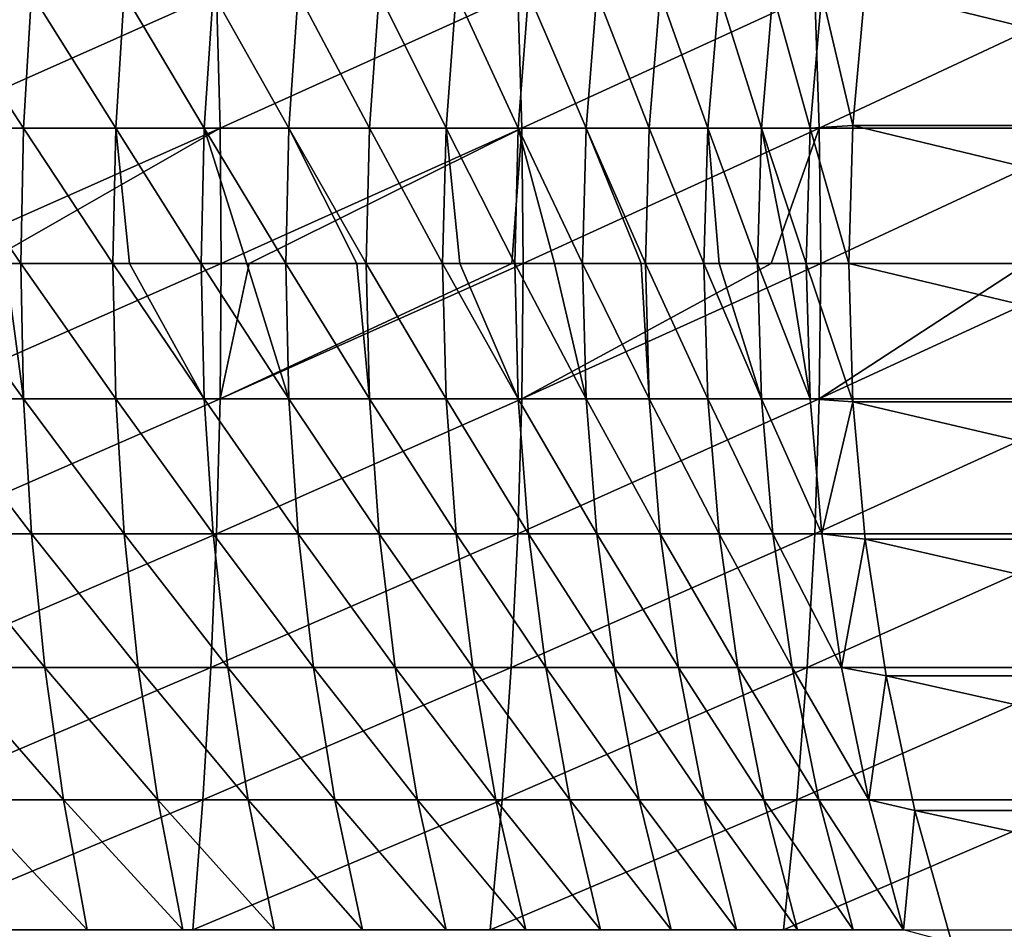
# Model space of a CAD drawing. Header units: metres. Extents: x 39 to 253, y -38 to 38.
# Tile 38 of 55: x 215.21 to 222.06, y -4.63 to 1.7. Entities that reach past the tile are written whole.
import ezdxf

# ---------------------------------------------------------------- set-up
doc = ezdxf.new("R2010")
doc.units = ezdxf.units.M
doc.layers.add('solid_26008053', color=7, linetype='CONTINUOUS')

msp = doc.modelspace()

# ---------------------------------------------------------------- linework, layer by layer
at = {"layer": 'solid_26008053'}
for points in [[(216.580643, 1.879998, 13.106604), (214.457031, 1.879998, 13.646761), (214.476929, 0.941858, 13.733177)], [(216.604446, 0.941858, 13.192031), (216.580643, 1.879998, 13.106604), (214.476929, 0.941858, 13.733177)], [(215.237686, 0.941858, -19.084583), (214.573029, 0.941858, -18.572218), (214.625565, 1.879998, -18.500774)], [(215.293411, 1.879998, -19.015593), (215.237686, 0.941858, -19.084583), (214.625565, 1.879998, -18.500774)], [(215.878464, 0.941858, -19.626516), (215.237686, 0.941858, -19.084583), (215.293411, 1.879998, -19.015593)], [(215.937256, 1.879998, -19.56012), (215.878464, 0.941858, -19.626516), (215.293411, 1.879998, -19.015593)], [(216.494049, 0.941858, -20.196909), (215.878464, 0.941858, -19.626516), (215.937256, 1.879998, -19.56012)], [(216.555771, 1.879998, -20.133242), (216.494049, 0.941858, -20.196909), (215.937256, 1.879998, -19.56012)], [(217.083176, 0.941858, -20.79459), (216.494049, 0.941858, -20.196909), (216.555771, 1.879998, -20.133242)], [(217.14772, 1.879998, -20.733782), (217.083176, 0.941858, -20.79459), (216.555771, 1.879998, -20.133242)], [(218.677628, 1.879998, 12.470846), (216.580643, 1.879998, 13.106604), (216.604446, 0.941858, 13.192031)], [(218.705276, 0.941858, 12.555107), (218.677628, 1.879998, 12.470846), (216.604446, 0.941858, 13.192031)], [(217.644623, 0.941858, -21.418331), (217.083176, 0.941858, -20.79459), (217.14772, 1.879998, -20.733782)], [(217.711868, 1.879998, -21.36051), (217.644623, 0.941858, -21.418331), (217.14772, 1.879998, -20.733782)], [(218.177261, 0.941858, -22.066854), (217.644623, 0.941858, -21.418331), (217.711868, 1.879998, -21.36051)], [(218.247055, 1.879998, -22.012138), (218.177261, 0.941858, -22.066854), (217.711868, 1.879998, -21.36051)], [(218.679993, 0.941858, -22.738832), (218.177261, 0.941858, -22.066854), (218.247055, 1.879998, -22.012138)], [(218.752182, 1.879998, -22.68733), (218.679993, 0.941858, -22.738832), (218.247055, 1.879998, -22.012138)], [(220.743683, 1.879998, 11.74079), (218.677628, 1.879998, 12.470846), (218.705276, 0.941858, 12.555107)], [(219.151779, 0.941858, -23.432882), (218.679993, 0.941858, -22.738832), (218.752182, 1.879998, -22.68733)], [(220.775116, 0.941858, 11.823714), (220.743683, 1.879998, 11.74079), (218.705276, 0.941858, 12.555107)], [(219.226227, 1.879998, -23.384703), (219.151779, 0.941858, -23.432882), (218.752182, 1.879998, -22.68733)], [(219.591644, 0.941858, -24.147583), (219.151779, 0.941858, -23.432882), (219.226227, 1.879998, -23.384703)], [(219.668198, 1.879998, -24.102823), (219.591644, 0.941858, -24.147583), (219.226227, 1.879998, -23.384703)], [(219.998703, 0.941858, -24.881468), (219.591644, 0.941858, -24.147583), (219.668198, 1.879998, -24.102823)], [(220.077209, 1.879998, -24.840219), (219.998703, 0.941858, -24.881468), (219.668198, 1.879998, -24.102823)], [(220.372131, 0.941858, -25.63303), (219.998703, 0.941858, -24.881468), (220.077209, 1.879998, -24.840219)], [(220.452408, 1.879998, -25.595381), (220.372131, 0.941858, -25.63303), (220.077209, 1.879998, -24.840219)], [(220.711121, 0.941858, -26.40073), (220.372131, 0.941858, -25.63303), (220.452408, 1.879998, -25.595381)], [(220.793045, 1.879998, -26.366755), (220.711121, 0.941858, -26.40073), (220.452408, 1.879998, -25.595381)], [(221.008728, 0.961053, -27.162086), (220.711121, 0.941858, -26.40073), (220.793045, 1.879998, -26.366755)], [(222.774551, 1.879998, 10.917935), (220.743683, 1.879998, 11.74079), (220.775116, 0.941858, 11.823714)], [(222.809708, 0.941858, 10.999351), (222.774551, 1.879998, 10.917935), (220.775116, 0.941858, 11.823714)], [(221.09549, 1.918157, -27.130508), (221.008728, 0.961053, -27.162086), (220.793045, 1.879998, -26.366755)], [(225.010361, 0.961053, -38.15649), (221.008728, 0.961053, -27.162086), (221.09549, 1.918157, -27.130508)], [(225.097122, 1.918157, -38.124912), (225.010361, 0.961053, -38.15649), (221.09549, 1.918157, -27.130508)], [(221.008728, 0.961053, -27.162086), (220.979767, 0, -27.172626), (220.711121, 0.941858, -26.40073)], [(224.9814, 0, -38.16703), (220.979767, 0, -27.172626), (221.008728, 0.961053, -27.162086)], [(225.010361, 0.961053, -38.15649), (224.9814, 0, -38.16703), (221.008728, 0.961053, -27.162086)], [(216.604446, 0.941858, 13.192031), (214.476929, 0.941858, 13.733177), (214.483582, 0, 13.762021)], [(216.604446, 0.941858, 13.192031), (214.483582, 0, 13.762021), (214.957367, 0, 13.650363)], [(214.573029, 0.941858, -18.572218), (215.219086, 0, -19.107609), (215.111969, 0, -19.021749)], [(215.237686, 0.941858, -19.084583), (215.219086, 0, -19.107609), (214.573029, 0.941858, -18.572218)], [(216.604446, 0.941858, 13.192031), (214.957367, 0, 13.650363), (216.612396, 0, 13.220544)], [(215.237686, 0.941858, -19.084583), (215.858841, 0, -19.648678), (215.219086, 0, -19.107609)], [(215.878464, 0.941858, -19.626516), (215.858841, 0, -19.648678), (215.237686, 0.941858, -19.084583)], [(215.878464, 0.941858, -19.626516), (215.974365, 0, -19.751822), (215.858841, 0, -19.648678)], [(215.878464, 0.941858, -19.626516), (216.47345, 0, -20.218159), (215.974365, 0, -19.751822)], [(216.494049, 0.941858, -20.196909), (216.47345, 0, -20.218159), (215.878464, 0.941858, -19.626516)], [(216.494049, 0.941858, -20.196909), (216.790588, 0, -20.533178), (216.47345, 0, -20.218159)], [(216.494049, 0.941858, -20.196909), (217.06163, 0, -20.814884), (216.790588, 0, -20.533178)], [(217.083176, 0.941858, -20.79459), (217.06163, 0, -20.814884), (216.494049, 0.941858, -20.196909)], [(218.705276, 0.941858, 12.555107), (216.604446, 0.941858, 13.192031), (216.612396, 0, 13.220544)], [(218.705276, 0.941858, 12.555107), (216.612396, 0, 13.220544), (216.80629, 0, 13.166085)], [(218.705276, 0.941858, 12.555107), (216.80629, 0, 13.166085), (218.634705, 0, 12.609336)], [(217.083176, 0.941858, -20.79459), (217.557571, 0, -21.362907), (217.06163, 0, -20.814884)], [(217.083176, 0.941858, -20.79459), (217.622177, 0, -21.43763), (217.557571, 0, -21.362907)], [(217.644623, 0.941858, -21.418331), (217.622177, 0, -21.43763), (217.083176, 0.941858, -20.79459)], [(217.644623, 0.941858, -21.418331), (218.153961, 0, -22.085119), (217.622177, 0, -21.43763)], [(218.177261, 0.941858, -22.066854), (218.153961, 0, -22.085119), (217.644623, 0.941858, -21.418331)], [(218.177261, 0.941858, -22.066854), (218.272491, 0, -22.237913), (218.153961, 0, -22.085119)], [(218.177261, 0.941858, -22.066854), (218.655899, 0, -22.756021), (218.272491, 0, -22.237913)], [(218.679993, 0.941858, -22.738832), (218.655899, 0, -22.756021), (218.177261, 0.941858, -22.066854)], [(218.705276, 0.941858, 12.555107), (218.634705, 0, 12.609336), (218.714508, 0, 12.583232)], [(218.679993, 0.941858, -22.738832), (218.932648, 0, -23.154932), (218.655899, 0, -22.756021)], [(218.679993, 0.941858, -22.738832), (219.126923, 0, -23.448963), (218.932648, 0, -23.154932)], [(219.151779, 0.941858, -23.432882), (219.126923, 0, -23.448963), (218.679993, 0.941858, -22.738832)], [(220.775116, 0.941858, 11.823714), (218.705276, 0.941858, 12.555107), (218.714508, 0, 12.583232)], [(220.775116, 0.941858, 11.823714), (218.714508, 0, 12.583232), (220.439758, 0, 11.980978)], [(219.151779, 0.941858, -23.432882), (219.535583, 0, -24.11054), (219.126923, 0, -23.448963)], [(219.151779, 0.941858, -23.432882), (219.566101, 0, -24.162521), (219.535583, 0, -24.11054)], [(219.591644, 0.941858, -24.147583), (219.566101, 0, -24.162521), (219.151779, 0.941858, -23.432882)], [(219.591644, 0.941858, -24.147583), (219.972504, 0, -24.895235), (219.566101, 0, -24.162521)], [(219.998703, 0.941858, -24.881468), (219.972504, 0, -24.895235), (219.591644, 0.941858, -24.147583)], [(219.998703, 0.941858, -24.881468), (220.079071, 0, -25.101175), (219.972504, 0, -24.895235)], [(219.998703, 0.941858, -24.881468), (220.345322, 0, -25.645597), (220.079071, 0, -25.101175)], [(220.372131, 0.941858, -25.63303), (220.345322, 0, -25.645597), (219.998703, 0.941858, -24.881468)], [(220.372131, 0.941858, -25.63303), (220.561066, 0, -26.123142), (220.345322, 0, -25.645597)], [(220.372131, 0.941858, -25.63303), (220.683792, 0, -26.412071), (220.561066, 0, -26.123142)], [(220.711121, 0.941858, -26.40073), (220.683792, 0, -26.412071), (220.372131, 0.941858, -25.63303)], [(220.775116, 0.941858, 11.823714), (220.439758, 0, 11.980978), (220.785599, 0, 11.851392)], [(220.711121, 0.941858, -26.40073), (220.979767, 0, -27.172626), (220.683792, 0, -26.412071)], [(222.809708, 0.941858, 10.999351), (220.775116, 0.941858, 11.823714), (220.785599, 0, 11.851392)], [(222.809708, 0.941858, 10.999351), (220.785599, 0, 11.851392), (222.218643, 0, 11.281989)], [(216.612396, 0, 13.220544), (214.957367, 0, 13.650363), (214.476929, -0.941858, 13.733177)], [(216.604446, -0.941858, 13.192031), (216.612396, 0, 13.220544), (214.476929, -0.941858, 13.733177)], [(216.790588, 0, -20.533178), (217.083176, -0.941858, -20.79459), (216.47345, 0, -20.218159)], [(216.80629, 0, 13.166085), (216.612396, 0, 13.220544), (216.604446, -0.941858, 13.192031)], [(218.634705, 0, 12.609336), (216.80629, 0, 13.166085), (216.604446, -0.941858, 13.192031)], [(218.714508, 0, 12.583232), (218.634705, 0, 12.609336), (216.604446, -0.941858, 13.192031)], [(218.705276, -0.941858, 12.555107), (218.714508, 0, 12.583232), (216.604446, -0.941858, 13.192031)], [(216.790588, 0, -20.533178), (217.06163, 0, -20.814884), (217.083176, -0.941858, -20.79459)], [(220.439758, 0, 11.980978), (218.714508, 0, 12.583232), (218.705276, -0.941858, 12.555107)], [(220.785599, 0, 11.851392), (220.439758, 0, 11.980978), (218.705276, -0.941858, 12.555107)], [(220.775116, -0.941858, 11.823714), (220.785599, 0, 11.851392), (218.705276, -0.941858, 12.555107)], [(222.218643, 0, 11.281989), (220.785599, 0, 11.851392), (220.775116, -0.941858, 11.823714)], [(222.821442, 0, 11.026525), (222.218643, 0, 11.281989), (220.775116, -0.941858, 11.823714)], [(222.809708, -0.941858, 10.999351), (222.821442, 0, 11.026525), (220.775116, -0.941858, 11.823714)], [(215.237686, -0.941858, -19.084583), (214.573029, -0.941858, -18.572218), (214.555496, 0, -18.596064)], [(215.111969, 0, -19.021749), (215.237686, -0.941858, -19.084583), (214.555496, 0, -18.596064)], [(215.111969, 0, -19.021749), (215.219086, 0, -19.107609), (215.237686, -0.941858, -19.084583)], [(215.878464, -0.941858, -19.626516), (215.237686, -0.941858, -19.084583), (215.219086, 0, -19.107609)], [(215.858841, 0, -19.648678), (215.878464, -0.941858, -19.626516), (215.219086, 0, -19.107609)], [(216.494049, -0.941858, -20.196909), (215.878464, -0.941858, -19.626516), (215.858841, 0, -19.648678)], [(215.974365, 0, -19.751822), (216.494049, -0.941858, -20.196909), (215.858841, 0, -19.648678)], [(215.974365, 0, -19.751822), (216.47345, 0, -20.218159), (216.494049, -0.941858, -20.196909)], [(217.083176, -0.941858, -20.79459), (216.494049, -0.941858, -20.196909), (216.47345, 0, -20.218159)], [(217.644623, -0.941858, -21.418331), (217.083176, -0.941858, -20.79459), (217.06163, 0, -20.814884)], [(217.557571, 0, -21.362907), (217.644623, -0.941858, -21.418331), (217.06163, 0, -20.814884)], [(217.557571, 0, -21.362907), (217.622177, 0, -21.43763), (217.644623, -0.941858, -21.418331)], [(218.177261, -0.941858, -22.066854), (217.644623, -0.941858, -21.418331), (217.622177, 0, -21.43763)], [(218.153961, 0, -22.085119), (218.177261, -0.941858, -22.066854), (217.622177, 0, -21.43763)], [(218.679993, -0.941858, -22.738832), (218.177261, -0.941858, -22.066854), (218.153961, 0, -22.085119)], [(218.272491, 0, -22.237913), (218.679993, -0.941858, -22.738832), (218.153961, 0, -22.085119)], [(218.272491, 0, -22.237913), (218.655899, 0, -22.756021), (218.679993, -0.941858, -22.738832)], [(219.151779, -0.941858, -23.432882), (218.679993, -0.941858, -22.738832), (218.655899, 0, -22.756021)], [(218.932648, 0, -23.154932), (219.151779, -0.941858, -23.432882), (218.655899, 0, -22.756021)], [(218.932648, 0, -23.154932), (219.126923, 0, -23.448963), (219.151779, -0.941858, -23.432882)], [(219.591644, -0.941858, -24.147583), (219.151779, -0.941858, -23.432882), (219.126923, 0, -23.448963)], [(219.535583, 0, -24.11054), (219.591644, -0.941858, -24.147583), (219.126923, 0, -23.448963)], [(219.535583, 0, -24.11054), (219.566101, 0, -24.162521), (219.591644, -0.941858, -24.147583)], [(219.998703, -0.941858, -24.881468), (219.591644, -0.941858, -24.147583), (219.566101, 0, -24.162521)], [(219.972504, 0, -24.895235), (219.998703, -0.941858, -24.881468), (219.566101, 0, -24.162521)], [(220.372131, -0.941858, -25.63303), (219.998703, -0.941858, -24.881468), (219.972504, 0, -24.895235)], [(220.079071, 0, -25.101175), (220.372131, -0.941858, -25.63303), (219.972504, 0, -24.895235)], [(220.079071, 0, -25.101175), (220.345322, 0, -25.645597), (220.372131, -0.941858, -25.63303)], [(220.711121, -0.941858, -26.40073), (220.372131, -0.941858, -25.63303), (220.345322, 0, -25.645597)], [(220.561066, 0, -26.123142), (220.711121, -0.941858, -26.40073), (220.345322, 0, -25.645597)], [(220.561066, 0, -26.123142), (220.683792, 0, -26.412071), (220.711121, -0.941858, -26.40073)], [(221.008728, -0.961053, -27.162086), (220.711121, -0.941858, -26.40073), (220.683792, 0, -26.412071)], [(220.979767, 0, -27.172626), (221.008728, -0.961053, -27.162086), (220.683792, 0, -26.412071)], [(225.010361, -0.961053, -38.15649), (221.008728, -0.961053, -27.162086), (220.979767, 0, -27.172626)], [(224.9814, 0, -38.16703), (225.010361, -0.961053, -38.15649), (220.979767, 0, -27.172626)], [(216.604446, -0.941858, 13.192031), (214.476929, -0.941858, 13.733177), (214.457031, -1.879998, 13.646761)], [(216.580643, -1.879998, 13.106604), (216.604446, -0.941858, 13.192031), (214.457031, -1.879998, 13.646761)], [(215.293411, -1.879998, -19.015593), (214.625565, -1.879998, -18.500774), (214.573029, -0.941858, -18.572218)], [(215.237686, -0.941858, -19.084583), (215.293411, -1.879998, -19.015593), (214.573029, -0.941858, -18.572218)], [(215.937256, -1.879998, -19.56012), (215.293411, -1.879998, -19.015593), (215.237686, -0.941858, -19.084583)], [(215.878464, -0.941858, -19.626516), (215.937256, -1.879998, -19.56012), (215.237686, -0.941858, -19.084583)], [(216.555771, -1.879998, -20.133242), (215.937256, -1.879998, -19.56012), (215.878464, -0.941858, -19.626516)], [(216.494049, -0.941858, -20.196909), (216.555771, -1.879998, -20.133242), (215.878464, -0.941858, -19.626516)], [(217.14772, -1.879998, -20.733782), (216.555771, -1.879998, -20.133242), (216.494049, -0.941858, -20.196909)], [(217.083176, -0.941858, -20.79459), (217.14772, -1.879998, -20.733782), (216.494049, -0.941858, -20.196909)], [(218.705276, -0.941858, 12.555107), (216.604446, -0.941858, 13.192031), (216.580643, -1.879998, 13.106604)], [(218.677628, -1.879998, 12.470846), (218.705276, -0.941858, 12.555107), (216.580643, -1.879998, 13.106604)], [(217.711868, -1.879998, -21.36051), (217.14772, -1.879998, -20.733782), (217.083176, -0.941858, -20.79459)], [(217.644623, -0.941858, -21.418331), (217.711868, -1.879998, -21.36051), (217.083176, -0.941858, -20.79459)], [(218.247055, -1.879998, -22.012138), (217.711868, -1.879998, -21.36051), (217.644623, -0.941858, -21.418331)], [(218.177261, -0.941858, -22.066854), (218.247055, -1.879998, -22.012138), (217.644623, -0.941858, -21.418331)], [(218.752182, -1.879998, -22.68733), (218.247055, -1.879998, -22.012138), (218.177261, -0.941858, -22.066854)], [(218.679993, -0.941858, -22.738832), (218.752182, -1.879998, -22.68733), (218.177261, -0.941858, -22.066854)], [(220.775116, -0.941858, 11.823714), (218.705276, -0.941858, 12.555107), (218.677628, -1.879998, 12.470846)], [(220.743683, -1.879998, 11.74079), (220.775116, -0.941858, 11.823714), (218.677628, -1.879998, 12.470846)], [(219.226227, -1.879998, -23.384703), (218.752182, -1.879998, -22.68733), (218.679993, -0.941858, -22.738832)], [(219.151779, -0.941858, -23.432882), (219.226227, -1.879998, -23.384703), (218.679993, -0.941858, -22.738832)], [(219.668198, -1.879998, -24.102823), (219.226227, -1.879998, -23.384703), (219.151779, -0.941858, -23.432882)], [(219.591644, -0.941858, -24.147583), (219.668198, -1.879998, -24.102823), (219.151779, -0.941858, -23.432882)], [(220.077209, -1.879998, -24.840219), (219.668198, -1.879998, -24.102823), (219.591644, -0.941858, -24.147583)], [(219.998703, -0.941858, -24.881468), (220.077209, -1.879998, -24.840219), (219.591644, -0.941858, -24.147583)], [(220.452408, -1.879998, -25.595381), (220.077209, -1.879998, -24.840219), (219.998703, -0.941858, -24.881468)], [(220.372131, -0.941858, -25.63303), (220.452408, -1.879998, -25.595381), (219.998703, -0.941858, -24.881468)], [(220.793045, -1.879998, -26.366755), (220.452408, -1.879998, -25.595381), (220.372131, -0.941858, -25.63303)], [(220.711121, -0.941858, -26.40073), (220.793045, -1.879998, -26.366755), (220.372131, -0.941858, -25.63303)], [(221.008728, -0.961053, -27.162086), (220.793045, -1.879998, -26.366755), (220.711121, -0.941858, -26.40073)], [(222.809708, -0.941858, 10.999351), (220.775116, -0.941858, 11.823714), (220.743683, -1.879998, 11.74079)], [(222.774551, -1.879998, 10.917935), (222.809708, -0.941858, 10.999351), (220.743683, -1.879998, 11.74079)], [(221.008728, -0.961053, -27.162086), (221.09549, -1.918157, -27.130508), (220.793045, -1.879998, -26.366755)], [(225.097122, -1.918157, -38.124912), (221.09549, -1.918157, -27.130508), (221.008728, -0.961053, -27.162086)], [(225.010361, -0.961053, -38.15649), (225.097122, -1.918157, -38.124912), (221.008728, -0.961053, -27.162086)], [(216.580643, -1.879998, 13.106604), (214.457031, -1.879998, 13.646761), (214.423935, -2.81072, 13.503112)], [(216.541077, -2.81072, 12.964601), (216.580643, -1.879998, 13.106604), (214.423935, -2.81072, 13.503112)], [(215.386032, -2.81072, -18.900911), (214.712906, -2.81072, -18.382017), (214.625565, -1.879998, -18.500774)], [(215.293411, -1.879998, -19.015593), (215.386032, -2.81072, -18.900911), (214.625565, -1.879998, -18.500774)], [(216.034973, -2.81072, -19.449749), (215.386032, -2.81072, -18.900911), (215.293411, -1.879998, -19.015593)], [(215.937256, -1.879998, -19.56012), (216.034973, -2.81072, -19.449749), (215.293411, -1.879998, -19.015593)], [(216.658386, -2.81072, -20.027411), (216.034973, -2.81072, -19.449749), (215.937256, -1.879998, -19.56012)], [(216.555771, -1.879998, -20.133242), (216.658386, -2.81072, -20.027411), (215.937256, -1.879998, -19.56012)], [(218.677628, -1.879998, 12.470846), (216.580643, -1.879998, 13.106604), (216.541077, -2.81072, 12.964601)], [(218.631683, -2.81072, 12.33078), (218.677628, -1.879998, 12.470846), (216.541077, -2.81072, 12.964601)], [(217.25502, -2.81072, -20.632706), (216.658386, -2.81072, -20.027411), (216.555771, -1.879998, -20.133242)], [(217.14772, -1.879998, -20.733782), (217.25502, -2.81072, -20.632706), (216.555771, -1.879998, -20.133242)], [(217.823624, -2.81072, -21.264395), (217.25502, -2.81072, -20.632706), (217.14772, -1.879998, -20.733782)], [(217.711868, -1.879998, -21.36051), (217.823624, -2.81072, -21.264395), (217.14772, -1.879998, -20.733782)], [(218.363052, -2.81072, -21.921181), (217.823624, -2.81072, -21.264395), (217.711868, -1.879998, -21.36051)], [(218.247055, -1.879998, -22.012138), (218.363052, -2.81072, -21.921181), (217.711868, -1.879998, -21.36051)], [(218.872192, -2.81072, -22.601721), (218.363052, -2.81072, -21.921181), (218.247055, -1.879998, -22.012138)], [(218.752182, -1.879998, -22.68733), (218.872192, -2.81072, -22.601721), (218.247055, -1.879998, -22.012138)], [(220.743683, -1.879998, 11.74079), (218.677628, -1.879998, 12.470846), (218.631683, -2.81072, 12.33078)], [(220.691437, -2.81072, 11.602949), (220.743683, -1.879998, 11.74079), (218.631683, -2.81072, 12.33078)], [(219.349976, -2.81072, -23.304613), (218.872192, -2.81072, -22.601721), (218.752182, -1.879998, -22.68733)], [(219.226227, -1.879998, -23.384703), (219.349976, -2.81072, -23.304613), (218.752182, -1.879998, -22.68733)], [(219.795456, -2.81072, -24.028419), (219.349976, -2.81072, -23.304613), (219.226227, -1.879998, -23.384703)], [(219.668198, -1.879998, -24.102823), (219.795456, -2.81072, -24.028419), (219.226227, -1.879998, -23.384703)], [(220.207703, -2.81072, -24.771656), (219.795456, -2.81072, -24.028419), (219.668198, -1.879998, -24.102823)], [(220.077209, -1.879998, -24.840219), (220.207703, -2.81072, -24.771656), (219.668198, -1.879998, -24.102823)], [(220.585876, -2.81072, -25.532795), (220.207703, -2.81072, -24.771656), (220.077209, -1.879998, -24.840219)], [(220.452408, -1.879998, -25.595381), (220.585876, -2.81072, -25.532795), (220.077209, -1.879998, -24.840219)], [(220.929199, -2.81072, -26.310276), (220.585876, -2.81072, -25.532795), (220.452408, -1.879998, -25.595381)], [(220.793045, -1.879998, -26.366755), (220.929199, -2.81072, -26.310276), (220.452408, -1.879998, -25.595381)], [(222.774551, -1.879998, 10.917935), (220.743683, -1.879998, 11.74079), (220.691437, -2.81072, 11.602949)], [(222.71611, -2.81072, 10.7826), (222.774551, -1.879998, 10.917935), (220.691437, -2.81072, 11.602949)], [(221.09549, -1.918157, -27.130508), (220.929199, -2.81072, -26.310276), (220.793045, -1.879998, -26.366755)], [(221.09549, -1.918157, -27.130508), (221.2397, -2.867379, -27.07802), (220.929199, -2.81072, -26.310276)], [(225.241333, -2.867379, -38.072422), (221.2397, -2.867379, -27.07802), (221.09549, -1.918157, -27.130508)], [(225.097122, -1.918157, -38.124912), (225.241333, -2.867379, -38.072422), (221.09549, -1.918157, -27.130508)], [(216.541077, -2.81072, 12.964601), (214.423935, -2.81072, 13.503112), (214.377777, -3.730348, 13.302797)], [(216.485916, -3.730348, 12.766582), (216.541077, -2.81072, 12.964601), (214.377777, -3.730348, 13.302797)], [(215.515182, -3.730348, -18.740992), (214.834686, -3.730348, -18.216413), (214.712906, -2.81072, -18.382017)], [(215.386032, -2.81072, -18.900911), (215.515182, -3.730348, -18.740992), (214.712906, -2.81072, -18.382017)], [(216.171234, -3.730348, -19.295841), (215.515182, -3.730348, -18.740992), (215.386032, -2.81072, -18.900911)], [(216.034973, -2.81072, -19.449749), (216.171234, -3.730348, -19.295841), (215.386032, -2.81072, -18.900911)], [(216.801483, -3.730348, -19.879829), (216.171234, -3.730348, -19.295841), (216.034973, -2.81072, -19.449749)], [(216.658386, -2.81072, -20.027411), (216.801483, -3.730348, -19.879829), (216.034973, -2.81072, -19.449749)], [(218.631683, -2.81072, 12.33078), (216.541077, -2.81072, 12.964601), (216.485916, -3.730348, 12.766582)], [(218.567596, -3.730348, 12.135462), (218.631683, -2.81072, 12.33078), (216.485916, -3.730348, 12.766582)], [(217.404648, -3.730348, -20.491755), (216.801483, -3.730348, -19.879829), (216.658386, -2.81072, -20.027411)], [(217.25502, -2.81072, -20.632706), (217.404648, -3.730348, -20.491755), (216.658386, -2.81072, -20.027411)], [(217.979492, -3.730348, -21.130363), (217.404648, -3.730348, -20.491755), (217.25502, -2.81072, -20.632706)], [(217.823624, -2.81072, -21.264395), (217.979492, -3.730348, -21.130363), (217.25502, -2.81072, -20.632706)], [(218.524826, -3.730348, -21.794346), (217.979492, -3.730348, -21.130363), (217.823624, -2.81072, -21.264395)], [(218.363052, -2.81072, -21.921181), (218.524826, -3.730348, -21.794346), (217.823624, -2.81072, -21.264395)], [(219.039536, -3.730348, -22.48234), (218.524826, -3.730348, -21.794346), (218.363052, -2.81072, -21.921181)], [(218.872192, -2.81072, -22.601721), (219.039536, -3.730348, -22.48234), (218.363052, -2.81072, -21.921181)], [(220.691437, -2.81072, 11.602949), (218.631683, -2.81072, 12.33078), (218.567596, -3.730348, 12.135462)], [(220.618576, -3.730348, 11.410732), (220.691437, -2.81072, 11.602949), (218.567596, -3.730348, 12.135462)], [(219.522552, -3.730348, -23.192932), (219.039536, -3.730348, -22.48234), (218.872192, -2.81072, -22.601721)], [(219.349976, -2.81072, -23.304613), (219.522552, -3.730348, -23.192932), (218.872192, -2.81072, -22.601721)], [(219.972916, -3.730348, -23.924667), (219.522552, -3.730348, -23.192932), (219.349976, -2.81072, -23.304613)], [(219.795456, -2.81072, -24.028419), (219.972916, -3.730348, -23.924667), (219.349976, -2.81072, -23.304613)], [(220.389679, -3.730348, -24.676044), (219.972916, -3.730348, -23.924667), (219.795456, -2.81072, -24.028419)], [(220.207703, -2.81072, -24.771656), (220.389679, -3.730348, -24.676044), (219.795456, -2.81072, -24.028419)], [(220.772003, -3.730348, -25.44552), (220.389679, -3.730348, -24.676044), (220.207703, -2.81072, -24.771656)], [(220.585876, -2.81072, -25.532795), (220.772003, -3.730348, -25.44552), (220.207703, -2.81072, -24.771656)], [(221.11908, -3.730348, -26.23152), (220.772003, -3.730348, -25.44552), (220.585876, -2.81072, -25.532795)], [(220.929199, -2.81072, -26.310276), (221.11908, -3.730348, -26.23152), (220.585876, -2.81072, -25.532795)], [(222.71611, -2.81072, 10.7826), (220.691437, -2.81072, 11.602949), (220.618576, -3.730348, 11.410732)], [(222.634628, -3.730348, 10.593881), (222.71611, -2.81072, 10.7826), (220.618576, -3.730348, 11.410732)], [(221.2397, -2.867379, -27.07802), (221.11908, -3.730348, -26.23152), (220.929199, -2.81072, -26.310276)], [(221.2397, -2.867379, -27.07802), (221.44075, -3.804819, -27.004841), (221.11908, -3.730348, -26.23152)], [(225.442383, -3.804819, -37.999245), (221.44075, -3.804819, -27.004841), (221.2397, -2.867379, -27.07802)], [(225.241333, -2.867379, -38.072422), (225.442383, -3.804819, -37.999245), (221.2397, -2.867379, -27.07802)], [(216.485916, -3.730348, 12.766582), (214.377777, -3.730348, 13.302797), (214.318771, -4.635255, 13.046608)], [(216.415359, -4.635255, 12.513328), (216.485916, -3.730348, 12.766582), (214.318771, -4.635255, 13.046608)], [(215.680359, -4.635255, -18.536463), (214.990433, -4.635255, -18.004618), (214.834686, -3.730348, -18.216413)], [(215.515182, -3.730348, -18.740992), (215.680359, -4.635255, -18.536463), (214.834686, -3.730348, -18.216413)], [(216.345505, -4.635255, -19.099003), (215.680359, -4.635255, -18.536463), (215.515182, -3.730348, -18.740992)], [(216.171234, -3.730348, -19.295841), (216.345505, -4.635255, -19.099003), (215.515182, -3.730348, -18.740992)], [(216.984497, -4.635255, -19.691084), (216.345505, -4.635255, -19.099003), (216.171234, -3.730348, -19.295841)], [(216.801483, -3.730348, -19.879829), (216.984497, -4.635255, -19.691084), (216.171234, -3.730348, -19.295841)], [(218.567596, -3.730348, 12.135462), (216.485916, -3.730348, 12.766582), (216.415359, -4.635255, 12.513328)], [(218.485641, -4.635255, 11.885662), (218.567596, -3.730348, 12.135462), (216.415359, -4.635255, 12.513328)], [(217.596008, -4.635255, -20.311489), (216.984497, -4.635255, -19.691084), (216.801483, -3.730348, -19.879829)], [(217.404648, -3.730348, -20.491755), (217.596008, -4.635255, -20.311489), (216.801483, -3.730348, -19.879829)], [(218.178818, -4.635255, -20.958948), (217.596008, -4.635255, -20.311489), (217.404648, -3.730348, -20.491755)], [(217.979492, -3.730348, -21.130363), (218.178818, -4.635255, -20.958948), (217.404648, -3.730348, -20.491755)], [(218.731705, -4.635255, -21.632132), (218.178818, -4.635255, -20.958948), (217.979492, -3.730348, -21.130363)], [(218.524826, -3.730348, -21.794346), (218.731705, -4.635255, -21.632132), (217.979492, -3.730348, -21.130363)], [(220.618576, -3.730348, 11.410732), (218.567596, -3.730348, 12.135462), (218.485641, -4.635255, 11.885662)], [(220.525391, -4.635255, 11.1649), (220.618576, -3.730348, 11.410732), (218.485641, -4.635255, 11.885662)], [(219.253555, -4.635255, -22.329659), (218.731705, -4.635255, -21.632132), (218.524826, -3.730348, -21.794346)], [(219.039536, -3.730348, -22.48234), (219.253555, -4.635255, -22.329659), (218.524826, -3.730348, -21.794346)], [(219.743271, -4.635255, -23.050098), (219.253555, -4.635255, -22.329659), (219.039536, -3.730348, -22.48234)], [(219.522552, -3.730348, -23.192932), (219.743271, -4.635255, -23.050098), (219.039536, -3.730348, -22.48234)], [(220.199875, -4.635255, -23.791975), (219.743271, -4.635255, -23.050098), (219.522552, -3.730348, -23.192932)], [(219.972916, -3.730348, -23.924667), (220.199875, -4.635255, -23.791975), (219.522552, -3.730348, -23.192932)], [(220.622406, -4.635255, -24.553764), (220.199875, -4.635255, -23.791975), (219.972916, -3.730348, -23.924667)], [(220.389679, -3.730348, -24.676044), (220.622406, -4.635255, -24.553764), (219.972916, -3.730348, -23.924667)], [(221.010025, -4.635255, -25.333904), (220.622406, -4.635255, -24.553764), (220.389679, -3.730348, -24.676044)], [(220.772003, -3.730348, -25.44552), (221.010025, -4.635255, -25.333904), (220.389679, -3.730348, -24.676044)], [(222.634628, -3.730348, 10.593881), (220.618576, -3.730348, 11.410732), (220.525391, -4.635255, 11.1649)], [(222.530411, -4.635255, 10.352519), (222.634628, -3.730348, 10.593881), (220.525391, -4.635255, 11.1649)], [(221.361923, -4.635255, -26.130795), (221.010025, -4.635255, -25.333904), (220.772003, -3.730348, -25.44552)], [(221.11908, -3.730348, -26.23152), (221.361923, -4.635255, -26.130795), (220.772003, -3.730348, -25.44552)], [(221.44075, -3.804819, -27.004841), (221.361923, -4.635255, -26.130795), (221.11908, -3.730348, -26.23152)], [(221.44075, -3.804819, -27.004841), (221.697845, -4.726623, -26.911268), (221.361923, -4.635255, -26.130795)], [(225.699478, -4.726623, -37.90567), (221.697845, -4.726623, -26.911268), (221.44075, -3.804819, -27.004841)], [(225.442383, -3.804819, -37.999245), (225.699478, -4.726623, -37.90567), (221.44075, -3.804819, -27.004841)]]:
    msp.add_3dface(points, dxfattribs=at)

doc.saveas('drawing.dxf')
